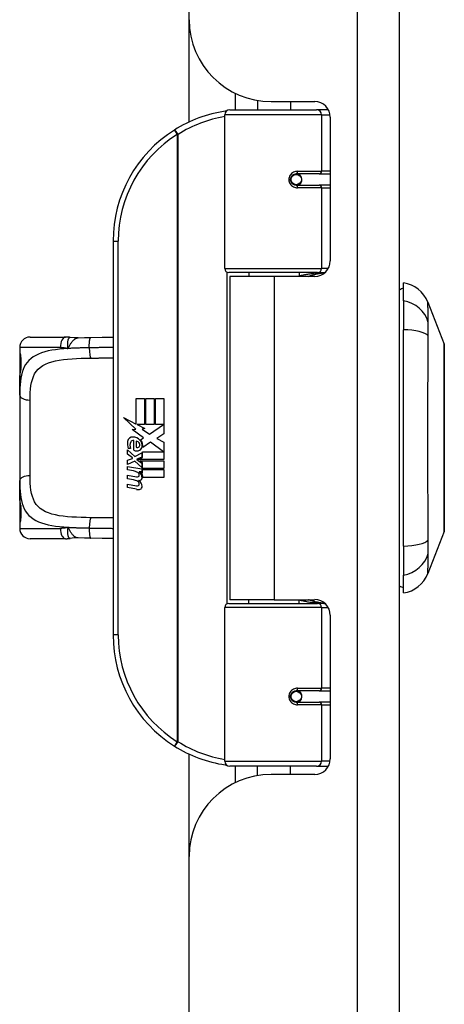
# Model space of a CAD drawing. Header units: inches. Extents: x 4 to 149, y 7 to 82.
# Tile 85 of 188: x 32.24 to 33.86, y 31.52 to 35.26. Entities that reach past the tile are written whole.
import ezdxf

# ---------------------------------------------------------------- set-up
doc = ezdxf.new("R2010")
doc.units = ezdxf.units.IN
doc.header["$MEASUREMENT"] = 0
doc.layers.add('Visible Edges(ANSI)', color=7, linetype='Continuous', lineweight=25)
doc.layers.add('Visible Tangent Edges(ANSI)', color=7, linetype='Continuous', lineweight=25)

msp = doc.modelspace()

# ---------------------------------------------------------------- linework, layer by layer
at = {"layer": 'Visible Edges(ANSI)'}
for p, q in [((33.6842, 12.9314), (33.6842, 54.4124)), ((32.8842, 35.2649), (32.8842, 48.7304)), ((32.8842, 34.8755), (32.8842, 35.2649)), ((33.0592, 34.9846), (33.0592, 34.9219)), ((33.1442, 34.9573), (33.1442, 34.9219)), ((33.1962, 34.9529), (33.3621, 34.9529)), ((33.2702, 34.9529), (33.2702, 34.9219)), ((33.0394, 34.9219), (33.3693, 34.9219)), ((33.4141, 34.9219), (33.3693, 34.9219)), ((33.0197, 34.3176), (33.0197, 34.9022)), ((33.4212, 34.8939), (33.4212, 34.3465)), ((33.2866, 34.6772), (33.287, 34.6752)), ((33.2919, 34.6759), (33.2868, 34.6759)), ((33.3788, 34.6778), (33.2919, 34.6778)), ((33.2942, 34.6757), (33.2942, 34.6777)), ((33.3788, 34.6778), (33.4212, 34.6778)), ((33.2919, 34.6345), (33.3788, 34.6345)), ((33.2949, 34.6367), (33.2954, 34.6345)), ((33.4212, 34.6345), (33.3788, 34.6345)), ((32.5947, 34.4219), (32.5947, 32.9219)), ((33.3731, 34.3018), (33.0354, 34.3018)), ((33.2072, 34.2874), (33.0392, 34.2874)), ((33.0392, 34.2874), (33.0392, 33.0564)), ((33.1117, 34.3018), (33.1117, 34.2874)), ((33.3621, 34.2874), (33.2072, 34.2874)), ((33.3027, 34.3018), (33.3027, 34.2874)), ((33.3731, 34.3018), (33.4008, 34.3018)), ((33.6999, 34.1949), (33.6999, 34.263)), ((33.6999, 34.1949), (33.6999, 34.0842)), ((33.7924, 34.189), (33.8545, 34.0293)), ((33.6999, 33.2607), (33.6999, 34.0842)), ((32.2787, 34.0563), (32.4141, 34.0563)), ((32.2393, 34.0169), (32.2393, 33.9972)), ((32.2393, 33.9972), (32.2393, 33.8734)), ((32.2393, 33.835), (32.2393, 33.8734)), ((32.2393, 33.835), (32.2393, 33.5098)), ((32.6826, 33.8219), (32.7147, 33.8219)), ((32.6826, 33.7249), (32.6826, 33.8219)), ((32.7147, 33.8219), (32.7147, 33.7232)), ((32.7192, 33.8219), (32.7513, 33.8219)), ((32.7192, 33.7232), (32.7192, 33.8219)), ((32.7513, 33.8219), (32.7513, 33.7232)), ((32.7555, 33.7232), (32.7555, 33.8219)), ((32.7555, 33.8219), (32.7876, 33.8219)), ((32.7876, 33.8219), (32.7876, 33.6881)), ((32.6349, 33.7498), (32.6826, 33.7249)), ((32.6811, 33.7059), (32.6349, 33.7498)), ((32.6859, 33.7232), (32.7153, 33.7079)), ((32.7147, 33.7232), (32.6859, 33.7232)), ((32.7153, 33.7079), (32.7053, 33.706)), ((32.7513, 33.7232), (32.7192, 33.7232)), ((32.7333, 33.6863), (32.787, 33.7232)), ((32.787, 33.7232), (32.7555, 33.7232)), ((32.6669, 33.7039), (32.6811, 33.7059)), ((32.711, 33.6725), (32.6669, 33.7039)), ((32.6994, 33.6656), (32.711, 33.6725)), ((32.7053, 33.706), (32.7333, 33.6863)), ((32.7876, 33.6881), (32.7615, 33.6705)), ((32.7615, 33.6705), (32.7876, 33.6566)), ((32.661, 33.632), (32.652, 33.632)), ((32.673, 33.6254), (32.673, 33.662)), ((32.682, 33.6605), (32.682, 33.6365)), ((32.7374, 33.6563), (32.7075, 33.6356)), ((32.7864, 33.6197), (32.7374, 33.6563)), ((32.7876, 33.6566), (32.7876, 33.5897)), ((32.6493, 33.6266), (32.6772, 33.602)), ((32.6493, 33.6104), (32.6493, 33.6266)), ((32.6688, 33.5969), (32.6493, 33.6104)), ((32.6493, 33.587), (32.6688, 33.5945)), ((32.6688, 33.5945), (32.6688, 33.5969)), ((32.6772, 33.602), (32.7039, 33.6158)), ((32.7039, 33.5996), (32.6855, 33.5918)), ((32.6891, 33.5897), (32.7068, 33.5972)), ((32.7039, 33.6158), (32.7039, 33.5996)), ((32.7068, 33.6197), (32.7864, 33.6197)), ((32.7068, 33.5972), (32.7068, 33.6197)), ((32.6493, 33.5708), (32.6493, 33.587)), ((32.6774, 33.5843), (32.6493, 33.5708)), ((32.6493, 33.5639), (32.7039, 33.5543)), ((32.6493, 33.5507), (32.6493, 33.5639)), ((32.7039, 33.56), (32.6774, 33.5843)), ((32.6855, 33.5918), (32.6855, 33.5897)), ((32.6855, 33.5897), (32.7039, 33.5764)), ((32.7876, 33.5897), (32.6891, 33.5897)), ((32.6964, 33.5855), (32.7876, 33.5855)), ((32.7068, 33.578), (32.6964, 33.5855)), ((32.7039, 33.5764), (32.7039, 33.56)), ((32.7068, 33.5558), (32.7068, 33.578)), ((32.7876, 33.5855), (32.7876, 33.5558)), ((32.6718, 33.5468), (32.6493, 33.5507)), ((32.6493, 33.53), (32.6838, 33.5239)), ((32.6493, 33.5168), (32.6493, 33.53)), ((32.6943, 33.5438), (32.6943, 33.5409)), ((32.7039, 33.5429), (32.6943, 33.5438)), ((32.7006, 33.5399), (32.7068, 33.5393)), ((32.7039, 33.5543), (32.7039, 33.5429)), ((32.7876, 33.5558), (32.7068, 33.5558)), ((32.7068, 33.5516), (32.7876, 33.5516)), ((32.7068, 33.5393), (32.7068, 33.5516)), ((32.7876, 33.5219), (32.7081, 33.5219)), ((32.7876, 33.5516), (32.7876, 33.5219)), ((32.2393, 33.4714), (32.2393, 33.5098)), ((32.6718, 33.5129), (32.6493, 33.5168)), ((32.6493, 33.4964), (32.6838, 33.4903)), ((32.6493, 33.4832), (32.6493, 33.4964)), ((32.6836, 33.4766), (32.6493, 33.4832)), ((32.2393, 33.4714), (32.2393, 33.3476)), ((32.2393, 33.3476), (32.2393, 33.3279)), ((33.8545, 33.3155), (33.7924, 33.1558)), ((32.4141, 33.2886), (32.2787, 33.2886)), ((33.6999, 33.2607), (33.6999, 33.1499)), ((33.6999, 33.0819), (33.6999, 33.1499)), ((33.0354, 33.042), (33.3731, 33.042)), ((33.2072, 33.0564), (33.0392, 33.0564)), ((33.1117, 33.042), (33.1117, 33.0564)), ((33.2072, 33.0564), (33.3621, 33.0564)), ((33.3027, 33.042), (33.3027, 33.0564)), ((33.4008, 33.042), (33.3731, 33.042)), ((33.0197, 32.4416), (33.0197, 33.0263)), ((33.4212, 32.9974), (33.4212, 32.45)), ((33.3788, 32.7093), (33.2919, 32.7093)), ((33.2949, 32.7071), (33.2954, 32.7093)), ((33.3788, 32.7093), (33.4212, 32.7093)), ((33.2866, 32.6667), (33.287, 32.6686)), ((33.2868, 32.668), (33.2919, 32.668)), ((33.2919, 32.666), (33.3788, 32.666)), ((33.2942, 32.6681), (33.2942, 32.6661)), ((33.4212, 32.666), (33.3788, 32.666)), ((32.8842, 32.0789), (32.8842, 32.4684)), ((33.3693, 32.4219), (33.0394, 32.4219)), ((33.0592, 32.4219), (33.0592, 32.3592)), ((33.1442, 32.3866), (33.1442, 32.4219)), ((33.2702, 32.3909), (33.2702, 32.4219)), ((33.3693, 32.4219), (33.4141, 32.4219)), ((33.3621, 32.3909), (33.1962, 32.3909)), ((32.8842, 18.6134), (32.8842, 32.0789))]:
    msp.add_line(p, q, dxfattribs=at)
at = {"layer": 'Visible Edges(ANSI)', "flags": 128}
for points in [[(33.0267, 34.9173), (33.0264, 34.9172), (33.0262, 34.9172), (33.0259, 34.9172), (33.0257, 34.9171), (33.0254, 34.9171), (33.0252, 34.9171), (33.0249, 34.917), (33.0247, 34.917), (33.0244, 34.917), (33.0242, 34.9169), (33.0239, 34.9169), (33.0237, 34.9169), (33.0234, 34.9168), (33.0232, 34.9168), (33.023, 34.9168), (33.0227, 34.9167), (33.0225, 34.9167), (33.0222, 34.9166), (33.022, 34.9166), (33.0217, 34.9166), (33.0215, 34.9165), (33.0212, 34.9165), (33.021, 34.9165), (33.0207, 34.9164)], [(33.2919, 34.6345), (33.2892, 34.6347), (33.2866, 34.6352), (33.284, 34.636), (33.2815, 34.6372), (33.2792, 34.6386), (33.277, 34.6404), (33.2751, 34.6425), (33.2734, 34.6449), (33.272, 34.6475), (33.271, 34.6503), (33.2704, 34.6532), (33.2702, 34.6562), (33.2704, 34.6591), (33.271, 34.662), (33.272, 34.6648), (33.2733, 34.6674), (33.275, 34.6698), (33.277, 34.6719), (33.2792, 34.6737), (33.2815, 34.6752), (33.284, 34.6764), (33.2866, 34.6772), (33.2892, 34.6777), (33.2919, 34.6778)], [(33.3389, 34.2874), (33.3414, 34.2884), (33.3439, 34.2894), (33.3464, 34.2903), (33.349, 34.2912), (33.3515, 34.292), (33.354, 34.2928), (33.3566, 34.2936), (33.3591, 34.2944), (33.3617, 34.2951), (33.3642, 34.2957), (33.3668, 34.2964), (33.3694, 34.297), (33.3719, 34.2975), (33.3745, 34.2981), (33.3771, 34.2986), (33.3797, 34.299), (33.3822, 34.2994), (33.3848, 34.2998), (33.3874, 34.3002), (33.39, 34.3005), (33.3926, 34.3008), (33.3952, 34.301), (33.3978, 34.3013), (33.4003, 34.3014)], [(32.4313, 34.055), (32.4305, 34.0551), (32.4298, 34.0552), (32.4291, 34.0553), (32.4284, 34.0554), (32.4277, 34.0555), (32.4269, 34.0556), (32.4262, 34.0557), (32.4255, 34.0557), (32.4248, 34.0558), (32.424, 34.0559), (32.4233, 34.0559), (32.4226, 34.056), (32.4219, 34.056), (32.4212, 34.0561), (32.4205, 34.0561), (32.4197, 34.0561), (32.419, 34.0562), (32.4183, 34.0562), (32.4176, 34.0562), (32.4169, 34.0562), (32.4162, 34.0563), (32.4155, 34.0563), (32.4148, 34.0563), (32.4141, 34.0563)], [(32.4616, 34.0535), (32.4464, 34.0535), (32.4313, 34.055)], [(32.4616, 34.0535), (32.4854, 34.0543), (32.5097, 34.0548)], [(32.5097, 34.0548), (32.5525, 34.0555), (32.5947, 34.0561)], [(33.8548, 33.3173), (33.8548, 33.3177), (33.8548, 33.319), (33.8548, 33.3212), (33.8548, 33.3241), (33.8548, 33.3279), (33.8549, 33.3326), (33.8549, 33.338), (33.8549, 33.3443), (33.8549, 33.3514), (33.8549, 33.3593), (33.8549, 33.3678), (33.855, 33.3771), (33.855, 33.3871), (33.855, 33.3978), (33.855, 33.4092), (33.855, 33.4211), (33.855, 33.4337), (33.855, 33.4469), (33.855, 33.4606), (33.855, 33.4748), (33.8549, 33.4895), (33.8549, 33.5046), (33.8549, 33.5202), (33.8549, 33.5362), (33.8549, 33.5525), (33.8549, 33.5691), (33.8548, 33.586), (33.8548, 33.603), (33.8548, 33.6202), (33.8548, 33.6374), (33.8548, 33.6548), (33.8548, 33.6723), (33.8548, 33.6898), (33.8548, 33.7073), (33.8548, 33.7246), (33.8548, 33.7418), (33.8548, 33.7588), (33.8549, 33.7756), (33.8549, 33.7921), (33.8549, 33.8085), (33.8549, 33.8245), (33.8549, 33.8401), (33.8549, 33.8554), (33.855, 33.8701), (33.855, 33.8843), (33.855, 33.898), (33.855, 33.9112), (33.855, 33.9238), (33.855, 33.9357), (33.855, 33.9471), (33.855, 33.9577), (33.855, 33.9677), (33.8549, 33.977), (33.8549, 33.9856), (33.8549, 33.9934), (33.8549, 34.0005), (33.8549, 34.0068), (33.8549, 34.0123), (33.8548, 34.0169), (33.8548, 34.0207), (33.8548, 34.0237), (33.8548, 34.0258), (33.8548, 34.0271), (33.8548, 34.0275)], [(32.2432, 33.9331), (32.2441, 33.94), (32.2448, 33.9483), (32.245, 33.9572), (32.2448, 33.9662), (32.2442, 33.9746), (32.2433, 33.9818), (32.2424, 33.987), (32.242, 33.9886), (32.2418, 33.9893)], [(32.2393, 33.8734), (32.2395, 33.8889), (32.2402, 33.9041), (32.2413, 33.9188), (32.2432, 33.9331)], [(32.2432, 33.4118), (32.2413, 33.426), (32.2402, 33.4407), (32.2395, 33.4559), (32.2393, 33.4714)], [(32.2418, 33.3556), (32.242, 33.3562), (32.2424, 33.3578), (32.2433, 33.3631), (32.2442, 33.3703), (32.2448, 33.3786), (32.245, 33.3877), (32.2448, 33.3966), (32.2441, 33.4049), (32.2432, 33.4118)], [(32.4141, 33.2886), (32.4148, 33.2886), (32.4155, 33.2886), (32.4162, 33.2886), (32.4169, 33.2886), (32.4176, 33.2886), (32.4183, 33.2886), (32.419, 33.2887), (32.4197, 33.2887), (32.4205, 33.2887), (32.4212, 33.2888), (32.4219, 33.2888), (32.4226, 33.2889), (32.4233, 33.2889), (32.424, 33.289), (32.4248, 33.2891), (32.4255, 33.2891), (32.4262, 33.2892), (32.4269, 33.2893), (32.4277, 33.2894), (32.4284, 33.2894), (32.4291, 33.2895), (32.4298, 33.2896), (32.4305, 33.2897), (32.4313, 33.2898)], [(32.4616, 33.2914), (32.4464, 33.2913), (32.4313, 33.2898)], [(32.5097, 33.29), (32.4854, 33.2905), (32.4616, 33.2914)], [(32.5947, 33.2888), (32.5525, 33.2893), (32.5097, 33.29)], [(33.4003, 33.0424), (33.3978, 33.0426), (33.3952, 33.0428), (33.3926, 33.0431), (33.39, 33.0433), (33.3874, 33.0437), (33.3848, 33.044), (33.3822, 33.0444), (33.3797, 33.0448), (33.3771, 33.0453), (33.3745, 33.0458), (33.3719, 33.0463), (33.3694, 33.0469), (33.3668, 33.0475), (33.3642, 33.0481), (33.3617, 33.0488), (33.3591, 33.0495), (33.3566, 33.0502), (33.354, 33.051), (33.3515, 33.0518), (33.349, 33.0527), (33.3464, 33.0536), (33.3439, 33.0545), (33.3414, 33.0554), (33.3389, 33.0564)], [(33.2919, 32.666), (33.2892, 32.6662), (33.2866, 32.6667), (33.284, 32.6675), (33.2815, 32.6687), (33.2792, 32.6701), (33.277, 32.672), (33.275, 32.6741), (33.2733, 32.6765), (33.272, 32.6791), (33.271, 32.6819), (33.2704, 32.6847), (33.2702, 32.6877), (33.2704, 32.6907), (33.271, 32.6935), (33.272, 32.6963), (33.2734, 32.6989), (33.2751, 32.7013), (33.277, 32.7034), (33.2792, 32.7052), (33.2815, 32.7067), (33.284, 32.7078), (33.2866, 32.7087), (33.2892, 32.7092), (33.2919, 32.7093)], [(33.0207, 32.4274), (33.021, 32.4274), (33.0212, 32.4274), (33.0215, 32.4273), (33.0217, 32.4273), (33.022, 32.4272), (33.0222, 32.4272), (33.0225, 32.4272), (33.0227, 32.4271), (33.023, 32.4271), (33.0232, 32.4271), (33.0234, 32.427), (33.0237, 32.427), (33.0239, 32.427), (33.0242, 32.4269), (33.0244, 32.4269), (33.0247, 32.4269), (33.0249, 32.4268), (33.0252, 32.4268), (33.0254, 32.4267), (33.0257, 32.4267), (33.0259, 32.4267), (33.0262, 32.4266), (33.0264, 32.4266), (33.0267, 32.4266)]]:
    msp.add_lwpolyline(points, dxfattribs=at)
at = {"layer": 'Visible Edges(ANSI)'}
for centre in [(33.2919, 34.6562), (33.2919, 32.6877)]:
    msp.add_circle(centre, 0.0197, dxfattribs=at)
for centre, radius, start, end in [((33.1962, 35.2649), 0.312, 180, 270), ((33.3621, 34.8939), 0.0591, 0, 90), ((33.0947, 34.4219), 0.5, 98.5081, 122.2377), ((33.0394, 34.9022), 0.0197, 90, 180), ((33.0947, 34.4219), 0.5, 122.2377, 180), ((33.2919, 34.6562), 0.0217, 279.147, 90), ((33.3621, 34.3465), 0.0591, 270, 0), ((33.0354, 34.3176), 0.0157, 180, 270), ((33.7078, 34.2039), 0.0394, 101.537, 126.8699), ((33.6823, 34.1462), 0.1181, 21.2505, 81.3991), ((32.2787, 34.0169), 0.0394, 90, 180), ((33.8499, 34.0275), 0.00492, 0.2088, 21.2505), ((32.259, 33.9972), 0.0197, 180, 213.12), ((32.6694, 33.6561), 0.0197, 86.5646, 171.5605), ((32.6682, 33.6361), 0.0398, 44.1684, 86.5646), ((32.71, 33.6501), 0.0607, 171.5605, 197.3343), ((32.6894, 33.6438), 0.0307, 154.6784, 202.5609), ((32.6703, 33.6528), 0.0096, 73.5261, 154.6784), ((32.68, 33.6438), 0.0168, 19.3797, 82.9975), ((32.6866, 33.6449), 0.00955, 241.4547, 321.1652), ((32.6855, 33.6458), 0.0109, 321.1652, 19.3797), ((32.6897, 33.6393), 0.0152, 293.8445, 355.0802), ((32.6753, 33.643), 0.0299, 350.4085, 44.1684), ((32.6753, 33.643), 0.033, 347.079, 43.1785), ((32.6844, 33.6512), 0.0282, 246.1555, 293.8445), ((32.6637, 33.501), 0.0465, 57.5992, 80), ((32.6859, 33.5361), 0.0123, 260, 293.5571), ((32.6819, 33.5296), 0.0126, 6.03, 57.5992), ((32.6885, 33.5303), 0.006, 293.5571, 6.03), ((32.6814, 33.5206), 0.024, 359.4776, 57.4114), ((32.6952, 33.5205), 0.0101, 286.9928, 359.4776), ((32.6841, 33.5224), 0.024, 358.7952, 46.5849), ((32.6644, 33.467), 0.0465, 58.5584, 80.8257), ((32.6859, 33.5025), 0.0123, 259.9922, 293.5487), ((32.6819, 33.496), 0.0126, 6.1027, 57.6083), ((32.6885, 33.4967), 0.006, 293.5487, 6.1027), ((32.6898, 33.5384), 0.0288, 273.6169, 286.9928), ((32.6808, 33.4876), 0.0246, 359.6788, 63.9508), ((32.6949, 33.4875), 0.0105, 288.4748, 359.6788), ((32.6891, 33.5048), 0.0288, 259, 288.4748), ((32.259, 33.3476), 0.0197, 146.88, 180), ((32.2787, 33.3279), 0.0394, 180, 270), ((33.8499, 33.3173), 0.00492, 338.7495, 359.7912), ((33.6823, 33.1987), 0.1181, 278.6009, 338.7495), ((33.7078, 33.1409), 0.0394, 233.1301, 258.463), ((33.0354, 33.0263), 0.0157, 90, 180), ((33.3621, 32.9974), 0.0591, 0, 90), ((33.0947, 32.9219), 0.5, 180, 237.7623), ((33.2919, 32.6877), 0.0217, 270, 80.853), ((33.0947, 32.9219), 0.5, 237.7623, 261.4919), ((33.0394, 32.4416), 0.0197, 180, 270), ((33.3621, 32.45), 0.0591, 270, 0), ((33.1962, 32.0789), 0.312, 90, 180)]:
    msp.add_arc(centre, radius, start, end, dxfattribs=at)
at = {"layer": 'Visible Tangent Edges(ANSI)'}
for p, q in [((33.5232, 54.4124), (33.5232, 12.9314)), ((33.3883, 34.9022), (33.0197, 34.9022)), ((33.3883, 34.9022), (33.4206, 34.9022)), ((33.3883, 34.9022), (33.3883, 34.6877)), ((32.828, 34.8448), (32.8385, 34.8282)), ((32.8385, 34.8282), (32.8385, 32.5157)), ((32.8385, 34.8282), (32.8422, 34.8282)), ((32.8422, 32.5157), (32.8422, 34.8282)), ((33.2966, 34.6877), (33.3883, 34.6877)), ((33.4212, 34.6877), (33.3883, 34.6877)), ((33.3883, 34.6247), (33.2966, 34.6247)), ((33.3883, 34.6247), (33.3883, 34.3176)), ((33.3883, 34.6247), (33.4212, 34.6247)), ((32.5947, 34.4219), (32.6144, 34.4219)), ((32.6144, 32.9219), (32.6144, 34.4219)), ((33.0197, 34.3176), (33.3883, 34.3176)), ((33.4137, 34.3176), (33.3883, 34.3176)), ((33.0274, 34.3041), (33.0274, 33.0398)), ((33.2072, 34.2874), (33.2072, 33.0564)), ((32.394, 34.0169), (32.2393, 34.0169)), ((32.2393, 33.9972), (32.2399, 33.9972)), ((32.2787, 33.5284), (32.2787, 33.8165)), ((32.2399, 33.3476), (32.2393, 33.3476)), ((32.2393, 33.3279), (32.394, 33.3279)), ((33.3883, 33.0263), (33.0197, 33.0263)), ((33.3883, 33.0263), (33.4137, 33.0263)), ((33.3883, 33.0263), (33.3883, 32.7192)), ((32.6144, 32.9219), (32.5947, 32.9219)), ((33.2966, 32.7192), (33.3883, 32.7192)), ((33.4212, 32.7192), (33.3883, 32.7192)), ((33.3883, 32.6562), (33.2966, 32.6562)), ((33.3883, 32.6562), (33.3883, 32.4416)), ((33.3883, 32.6562), (33.4212, 32.6562)), ((32.8385, 32.5157), (32.828, 32.499)), ((32.8422, 32.5157), (32.8385, 32.5157)), ((33.0197, 32.4416), (33.3883, 32.4416)), ((33.4206, 32.4416), (33.3883, 32.4416))]:
    msp.add_line(p, q, dxfattribs=at)
at = {"layer": 'Visible Tangent Edges(ANSI)', "flags": 128}
for points in [[(33.2966, 34.6877), (33.2925, 34.6874), (33.2885, 34.6867), (33.2845, 34.6855), (33.2807, 34.6839), (33.277, 34.6817), (33.2737, 34.679), (33.2707, 34.676), (33.2681, 34.6725), (33.2661, 34.6687), (33.2646, 34.6646), (33.2636, 34.6604), (33.2633, 34.6561), (33.2636, 34.6518), (33.2646, 34.6476), (33.2661, 34.6436), (33.2682, 34.6398), (33.2707, 34.6363), (33.2737, 34.6333), (33.2771, 34.6307), (33.2807, 34.6285), (33.2846, 34.6268), (33.2885, 34.6256), (33.2925, 34.6249), (33.2966, 34.6247)], [(33.4006, 34.3017), (33.3965, 34.3016), (33.3923, 34.3014), (33.3882, 34.3012), (33.384, 34.301), (33.3799, 34.3007), (33.3757, 34.3004), (33.3716, 34.3), (33.3674, 34.2996), (33.3633, 34.2992), (33.3592, 34.2988), (33.3551, 34.2983), (33.351, 34.2977), (33.3469, 34.2971), (33.3428, 34.2965), (33.3387, 34.2959), (33.3346, 34.2952), (33.3306, 34.2944), (33.3265, 34.2937), (33.3225, 34.2929), (33.3185, 34.292), (33.3145, 34.2911), (33.3105, 34.2902), (33.3066, 34.2892), (33.3026, 34.2882)], [(33.7939, 34.1124), (33.7938, 34.1206), (33.7937, 34.1261), (33.7937, 34.1315), (33.7936, 34.1367), (33.7936, 34.1416), (33.7935, 34.1463), (33.7934, 34.1508), (33.7933, 34.155), (33.7933, 34.159), (33.7932, 34.1628), (33.7931, 34.1664), (33.793, 34.1697), (33.7929, 34.1727), (33.7928, 34.1755), (33.7928, 34.178), (33.7927, 34.1803), (33.7926, 34.1824), (33.7925, 34.1841), (33.7925, 34.1856), (33.7924, 34.1868), (33.7924, 34.1878), (33.7924, 34.1885), (33.7924, 34.1889), (33.7924, 34.189)], [(33.7939, 34.061), (33.7939, 34.0638), (33.7938, 34.0665), (33.7938, 34.0692), (33.7938, 34.0719), (33.7938, 34.0745), (33.7938, 34.077), (33.7938, 34.0795), (33.7937, 34.082), (33.7937, 34.0844), (33.7937, 34.0867), (33.7937, 34.089), (33.7937, 34.0912), (33.7937, 34.0933), (33.7937, 34.0954), (33.7937, 34.0974), (33.7937, 34.0994), (33.7938, 34.1013), (33.7938, 34.1031), (33.7938, 34.1048), (33.7938, 34.1065), (33.7938, 34.1081), (33.7938, 34.1096), (33.7939, 34.111), (33.7939, 34.1124)], [(32.4313, 34.055), (32.4305, 34.055), (32.4296, 34.0549), (32.4288, 34.0545), (32.428, 34.054), (32.4272, 34.0533), (32.4264, 34.0524), (32.4257, 34.0514), (32.425, 34.0501), (32.4243, 34.0487), (32.4236, 34.0472), (32.423, 34.0454), (32.4225, 34.0436), (32.422, 34.0416), (32.4216, 34.0394), (32.4212, 34.0372), (32.4209, 34.0348), (32.4207, 34.0324), (32.4206, 34.0298), (32.4206, 34.0272), (32.4208, 34.0244), (32.421, 34.0216), (32.4215, 34.0187), (32.4221, 34.0158), (32.4228, 34.0128)], [(32.4228, 34.0128), (32.4242, 34.0154), (32.4256, 34.018), (32.4271, 34.0206), (32.4285, 34.0231), (32.4299, 34.0256), (32.4314, 34.028), (32.4328, 34.0304), (32.4343, 34.0327), (32.4359, 34.035), (32.4374, 34.0371), (32.439, 34.0392), (32.4406, 34.0411), (32.4423, 34.0429), (32.444, 34.0446), (32.4457, 34.0462), (32.4474, 34.0476), (32.4491, 34.0489), (32.4509, 34.05), (32.4526, 34.051), (32.4544, 34.0518), (32.4562, 34.0525), (32.458, 34.053), (32.4598, 34.0533), (32.4616, 34.0535)], [(32.504, 34.0155), (32.5039, 34.0178), (32.5039, 34.0201), (32.504, 34.0225), (32.504, 34.0249), (32.5041, 34.0273), (32.5042, 34.0297), (32.5043, 34.0321), (32.5045, 34.0344), (32.5047, 34.0367), (32.5049, 34.0389), (32.5051, 34.041), (32.5054, 34.043), (32.5057, 34.0449), (32.506, 34.0466), (32.5063, 34.0482), (32.5066, 34.0496), (32.507, 34.0509), (32.5074, 34.0519), (32.5077, 34.0528), (32.5081, 34.0536), (32.5085, 34.0541), (32.5089, 34.0545), (32.5093, 34.0547), (32.5097, 34.0548)], [(33.7939, 33.2838), (33.7937, 33.3174), (33.7936, 33.3484), (33.7935, 33.3798), (33.7933, 33.4114), (33.7932, 33.4434), (33.793, 33.4756), (33.7928, 33.508), (33.7927, 33.5406), (33.7925, 33.5733), (33.7924, 33.6062), (33.7924, 33.6392), (33.7924, 33.6722), (33.7924, 33.7053), (33.7924, 33.7383), (33.7925, 33.7711), (33.7927, 33.8039), (33.7928, 33.8365), (33.793, 33.869), (33.7932, 33.9012), (33.7933, 33.9333), (33.7935, 33.965), (33.7936, 33.9964), (33.7937, 34.0275), (33.7939, 34.061)], [(32.4228, 34.0128), (32.4067, 34.0116), (32.3911, 34.0101), (32.3761, 34.0083), (32.3616, 34.0061), (32.3478, 34.0034), (32.3348, 34.0002), (32.3226, 33.9964), (32.3112, 33.9919), (32.3007, 33.9868), (32.2911, 33.9811), (32.2824, 33.9747), (32.2746, 33.9677), (32.2676, 33.9599), (32.2616, 33.9515), (32.2565, 33.9424), (32.2522, 33.9326), (32.2486, 33.9222), (32.2458, 33.9113), (32.2435, 33.8997), (32.2418, 33.8877), (32.2406, 33.8751), (32.2399, 33.8621), (32.2394, 33.8488), (32.2393, 33.835)], [(32.394, 34.0169), (32.3952, 34.0169), (32.3964, 34.0169), (32.3976, 34.0169), (32.3988, 34.0168), (32.4, 34.0167), (32.4012, 34.0167), (32.4024, 34.0166), (32.4036, 34.0165), (32.4048, 34.0164), (32.406, 34.0162), (32.4072, 34.0161), (32.4084, 34.0159), (32.4096, 34.0157), (32.4108, 34.0155), (32.412, 34.0153), (32.4132, 34.0151), (32.4144, 34.0149), (32.4156, 34.0146), (32.4168, 34.0143), (32.418, 34.0141), (32.4192, 34.0138), (32.4204, 34.0134), (32.4216, 34.0131), (32.4228, 34.0128)], [(32.504, 34.0155), (32.5005, 34.0154), (32.497, 34.0154), (32.4935, 34.0153), (32.49, 34.0152), (32.4866, 34.0152), (32.4831, 34.0151), (32.4797, 34.015), (32.4762, 34.015), (32.4728, 34.0149), (32.4694, 34.0148), (32.466, 34.0147), (32.4626, 34.0146), (32.4592, 34.0145), (32.4558, 34.0144), (32.4525, 34.0142), (32.4491, 34.0141), (32.4458, 34.014), (32.4424, 34.0138), (32.4391, 34.0137), (32.4358, 34.0135), (32.4326, 34.0133), (32.4293, 34.0132), (32.4261, 34.013), (32.4228, 34.0128)], [(32.5947, 34.0168), (32.591, 34.0168), (32.5873, 34.0168), (32.5835, 34.0167), (32.5798, 34.0167), (32.5761, 34.0166), (32.5723, 34.0166), (32.5686, 34.0165), (32.5648, 34.0165), (32.561, 34.0164), (32.5573, 34.0164), (32.5535, 34.0163), (32.5497, 34.0162), (32.5459, 34.0162), (32.5421, 34.0161), (32.5383, 34.016), (32.5345, 34.016), (32.5307, 34.0159), (32.5269, 34.0158), (32.5231, 34.0158), (32.5193, 34.0157), (32.5154, 34.0156), (32.5116, 34.0156), (32.5078, 34.0155), (32.504, 34.0155)], [(33.8545, 34.0293), (33.8545, 34.0292), (33.8545, 34.0287), (33.8545, 34.028), (33.8545, 34.0269), (33.8545, 34.0256), (33.8545, 34.0239), (33.8545, 34.022), (33.8545, 34.0197), (33.8545, 34.0172), (33.8546, 34.0144), (33.8546, 34.0113), (33.8546, 34.008), (33.8546, 34.0043), (33.8546, 34.0004), (33.8547, 33.9962), (33.8547, 33.9918), (33.8547, 33.987), (33.8547, 33.9821), (33.8547, 33.9768), (33.8548, 33.9713), (33.8548, 33.9656), (33.8548, 33.9597), (33.8548, 33.9535), (33.8548, 33.947)], [(32.2432, 33.93), (32.2437, 33.9329), (32.2441, 33.936), (32.2445, 33.9393), (32.2448, 33.9428), (32.2451, 33.9464), (32.2452, 33.9502), (32.2454, 33.954), (32.2454, 33.9579), (32.2454, 33.9618), (32.2452, 33.9656), (32.245, 33.9693), (32.2448, 33.973), (32.2444, 33.9765), (32.2441, 33.9798), (32.2436, 33.9829), (32.2432, 33.9858), (32.2427, 33.9883), (32.2423, 33.9906), (32.2418, 33.9926), (32.2414, 33.9942), (32.2409, 33.9955), (32.2406, 33.9964), (32.2402, 33.997), (32.2399, 33.9972)], [(32.2787, 33.8165), (32.2788, 33.831), (32.2794, 33.845), (32.2804, 33.8586), (32.282, 33.8715), (32.2843, 33.8838), (32.2874, 33.8954), (32.2913, 33.9062), (32.2962, 33.9163), (32.3022, 33.9254), (32.3093, 33.9337), (32.3176, 33.9411), (32.327, 33.9477), (32.3375, 33.9535), (32.349, 33.9584), (32.3617, 33.9626), (32.3754, 33.966), (32.39, 33.9687), (32.4055, 33.9709), (32.4216, 33.9726), (32.4384, 33.9739), (32.4558, 33.9749), (32.4736, 33.9755), (32.4918, 33.976), (32.5103, 33.9763)], [(32.5103, 33.9763), (32.5138, 33.9763), (32.5174, 33.9763), (32.5209, 33.9764), (32.5245, 33.9764), (32.528, 33.9765), (32.5316, 33.9765), (32.5351, 33.9766), (32.5386, 33.9766), (32.5422, 33.9767), (32.5457, 33.9768), (32.5492, 33.9768), (32.5528, 33.9769), (32.5563, 33.9769), (32.5598, 33.9769), (32.5633, 33.977), (32.5668, 33.977), (32.5703, 33.9771), (32.5738, 33.9771), (32.5773, 33.9772), (32.5808, 33.9772), (32.5843, 33.9773), (32.5878, 33.9773), (32.5912, 33.9773), (32.5947, 33.9774)], [(33.8548, 33.947), (33.8548, 33.9453), (33.8548, 33.9435), (33.8548, 33.9416), (33.8548, 33.9398), (33.8549, 33.938), (33.8549, 33.9361), (33.8549, 33.9342), (33.8549, 33.9323), (33.8549, 33.9304), (33.8549, 33.9285), (33.8549, 33.9266), (33.8549, 33.9246), (33.8549, 33.9226), (33.8549, 33.9206), (33.8549, 33.9186), (33.8549, 33.9166), (33.8549, 33.9146), (33.8549, 33.9126), (33.8549, 33.9105), (33.8548, 33.9084), (33.8548, 33.9063), (33.8548, 33.9042), (33.8548, 33.9021), (33.8548, 33.9)], [(32.2393, 33.8734), (32.2393, 33.8759), (32.2393, 33.8785), (32.2394, 33.881), (32.2394, 33.8835), (32.2395, 33.886), (32.2395, 33.8884), (32.2396, 33.8909), (32.2397, 33.8933), (32.2398, 33.8957), (32.2399, 33.8981), (32.24, 33.9005), (32.2402, 33.9029), (32.2403, 33.9053), (32.2405, 33.9076), (32.2407, 33.9099), (32.2409, 33.9122), (32.2411, 33.9145), (32.2414, 33.9168), (32.2416, 33.919), (32.2419, 33.9213), (32.2422, 33.9235), (32.2425, 33.9257), (32.2429, 33.9279), (32.2432, 33.93)], [(33.8548, 33.9), (33.8548, 33.8839), (33.8548, 33.867), (33.8547, 33.8494), (33.8547, 33.8313), (33.8546, 33.8126), (33.8546, 33.7934), (33.8546, 33.7738), (33.8545, 33.754), (33.8545, 33.7338), (33.8545, 33.7135), (33.8545, 33.6929), (33.8545, 33.6723), (33.8545, 33.6517), (33.8545, 33.6312), (33.8545, 33.6109), (33.8545, 33.5908), (33.8546, 33.5708), (33.8546, 33.5512), (33.8546, 33.532), (33.8547, 33.5133), (33.8547, 33.4953), (33.8548, 33.4778), (33.8548, 33.461), (33.8548, 33.4449)], [(32.5103, 33.3686), (32.4918, 33.3689), (32.4735, 33.3694), (32.4555, 33.3701), (32.4381, 33.371), (32.4213, 33.3723), (32.4051, 33.374), (32.3898, 33.3762), (32.3752, 33.3789), (32.3615, 33.3824), (32.3489, 33.3865), (32.3373, 33.3915), (32.3268, 33.3972), (32.3175, 33.4037), (32.3092, 33.4111), (32.3021, 33.4194), (32.2962, 33.4286), (32.2913, 33.4387), (32.2874, 33.4495), (32.2843, 33.4612), (32.282, 33.4735), (32.2804, 33.4864), (32.2794, 33.4999), (32.2788, 33.5139), (32.2787, 33.5284)], [(32.2393, 33.5098), (32.2394, 33.4961), (32.2399, 33.4828), (32.2407, 33.4698), (32.2419, 33.4573), (32.2436, 33.4452), (32.2458, 33.4337), (32.2487, 33.4227), (32.2522, 33.4122), (32.2565, 33.4024), (32.2616, 33.3933), (32.2676, 33.3849), (32.2745, 33.3771), (32.2823, 33.3701), (32.2911, 33.3637), (32.3007, 33.3581), (32.3112, 33.353), (32.3226, 33.3486), (32.3347, 33.3447), (32.3478, 33.3415), (32.3615, 33.3388), (32.376, 33.3365), (32.391, 33.3347), (32.4067, 33.3332), (32.4228, 33.3321)], [(32.2432, 33.4148), (32.2429, 33.417), (32.2425, 33.4192), (32.2422, 33.4214), (32.2419, 33.4236), (32.2416, 33.4258), (32.2414, 33.428), (32.2411, 33.4303), (32.2409, 33.4326), (32.2407, 33.4349), (32.2405, 33.4372), (32.2403, 33.4396), (32.2402, 33.4419), (32.24, 33.4443), (32.2399, 33.4467), (32.2398, 33.4491), (32.2397, 33.4515), (32.2396, 33.454), (32.2395, 33.4564), (32.2395, 33.4589), (32.2394, 33.4614), (32.2394, 33.4639), (32.2393, 33.4664), (32.2393, 33.4689), (32.2393, 33.4714)], [(33.8548, 33.4449), (33.8548, 33.4427), (33.8548, 33.4406), (33.8548, 33.4385), (33.8548, 33.4364), (33.8549, 33.4344), (33.8549, 33.4323), (33.8549, 33.4303), (33.8549, 33.4282), (33.8549, 33.4262), (33.8549, 33.4242), (33.8549, 33.4222), (33.8549, 33.4203), (33.8549, 33.4183), (33.8549, 33.4164), (33.8549, 33.4144), (33.8549, 33.4125), (33.8549, 33.4106), (33.8549, 33.4088), (33.8549, 33.4069), (33.8548, 33.405), (33.8548, 33.4032), (33.8548, 33.4014), (33.8548, 33.3996), (33.8548, 33.3978)], [(32.2399, 33.3476), (32.2402, 33.3478), (32.2406, 33.3484), (32.2409, 33.3493), (32.2414, 33.3506), (32.2418, 33.3523), (32.2423, 33.3543), (32.2427, 33.3566), (32.2432, 33.3591), (32.2436, 33.362), (32.2441, 33.3651), (32.2444, 33.3684), (32.2448, 33.3719), (32.245, 33.3756), (32.2452, 33.3793), (32.2454, 33.3832), (32.2454, 33.387), (32.2454, 33.3909), (32.2452, 33.3947), (32.245, 33.3985), (32.2448, 33.4021), (32.2444, 33.4056), (32.2441, 33.4089), (32.2436, 33.412), (32.2432, 33.4148)], [(33.8548, 33.3978), (33.8548, 33.3914), (33.8548, 33.3852), (33.8548, 33.3792), (33.8548, 33.3735), (33.8547, 33.368), (33.8547, 33.3628), (33.8547, 33.3578), (33.8547, 33.3531), (33.8547, 33.3486), (33.8546, 33.3444), (33.8546, 33.3405), (33.8546, 33.3368), (33.8546, 33.3335), (33.8546, 33.3304), (33.8545, 33.3276), (33.8545, 33.325), (33.8545, 33.3228), (33.8545, 33.3209), (33.8545, 33.3193), (33.8545, 33.3179), (33.8545, 33.3169), (33.8545, 33.3162), (33.8545, 33.3157), (33.8545, 33.3156)], [(32.4228, 33.3321), (32.4216, 33.3317), (32.4204, 33.3314), (32.4192, 33.3311), (32.418, 33.3308), (32.4168, 33.3305), (32.4156, 33.3302), (32.4144, 33.33), (32.4132, 33.3297), (32.412, 33.3295), (32.4108, 33.3293), (32.4096, 33.3291), (32.4084, 33.3289), (32.4072, 33.3288), (32.406, 33.3286), (32.4048, 33.3285), (32.4036, 33.3284), (32.4024, 33.3283), (32.4012, 33.3282), (32.4, 33.3281), (32.3988, 33.328), (32.3976, 33.328), (32.3964, 33.328), (32.3952, 33.3279), (32.394, 33.3279)], [(32.4228, 33.3321), (32.4221, 33.3291), (32.4215, 33.3261), (32.421, 33.3232), (32.4208, 33.3204), (32.4206, 33.3177), (32.4206, 33.3151), (32.4207, 33.3125), (32.4209, 33.31), (32.4212, 33.3077), (32.4216, 33.3054), (32.422, 33.3033), (32.4225, 33.3013), (32.423, 33.2994), (32.4236, 33.2977), (32.4243, 33.2961), (32.425, 33.2947), (32.4257, 33.2935), (32.4264, 33.2924), (32.4272, 33.2915), (32.428, 33.2908), (32.4288, 33.2903), (32.4296, 33.29), (32.4305, 33.2898), (32.4313, 33.2898)], [(32.4616, 33.2914), (32.4598, 33.2915), (32.458, 33.2919), (32.4562, 33.2924), (32.4544, 33.293), (32.4526, 33.2938), (32.4509, 33.2948), (32.4491, 33.2959), (32.4474, 33.2972), (32.4457, 33.2987), (32.444, 33.3002), (32.4423, 33.3019), (32.4406, 33.3037), (32.439, 33.3057), (32.4374, 33.3077), (32.4359, 33.3099), (32.4343, 33.3121), (32.4328, 33.3144), (32.4314, 33.3168), (32.4299, 33.3193), (32.4285, 33.3218), (32.4271, 33.3243), (32.4256, 33.3269), (32.4242, 33.3295), (32.4228, 33.3321)], [(32.4228, 33.3321), (32.4261, 33.3319), (32.4293, 33.3317), (32.4326, 33.3315), (32.4359, 33.3313), (32.4392, 33.3312), (32.4425, 33.331), (32.4458, 33.3309), (32.4491, 33.3307), (32.4525, 33.3306), (32.4559, 33.3305), (32.4592, 33.3304), (32.4626, 33.3303), (32.466, 33.3302), (32.4694, 33.3301), (32.4729, 33.33), (32.4763, 33.3299), (32.4797, 33.3298), (32.4832, 33.3297), (32.4866, 33.3297), (32.4901, 33.3296), (32.4936, 33.3295), (32.497, 33.3295), (32.5005, 33.3294), (32.504, 33.3294)], [(32.5947, 33.3675), (32.5912, 33.3675), (32.5877, 33.3675), (32.5843, 33.3676), (32.5808, 33.3676), (32.5773, 33.3677), (32.5738, 33.3677), (32.5703, 33.3677), (32.5668, 33.3678), (32.5633, 33.3678), (32.5598, 33.3679), (32.5563, 33.3679), (32.5528, 33.368), (32.5493, 33.368), (32.5457, 33.3681), (32.5422, 33.3681), (32.5387, 33.3682), (32.5351, 33.3682), (32.5316, 33.3683), (32.528, 33.3683), (32.5245, 33.3684), (32.5209, 33.3684), (32.5174, 33.3685), (32.5138, 33.3685), (32.5103, 33.3686)], [(32.504, 33.3294), (32.5039, 33.3271), (32.5039, 33.3247), (32.504, 33.3224), (32.504, 33.32), (32.5041, 33.3175), (32.5042, 33.3151), (32.5043, 33.3127), (32.5045, 33.3104), (32.5047, 33.3081), (32.5049, 33.3059), (32.5051, 33.3038), (32.5054, 33.3018), (32.5057, 33.2999), (32.506, 33.2982), (32.5063, 33.2966), (32.5066, 33.2952), (32.507, 33.294), (32.5074, 33.2929), (32.5077, 33.292), (32.5081, 33.2913), (32.5085, 33.2907), (32.5089, 33.2903), (32.5093, 33.2901), (32.5097, 33.29)], [(32.504, 33.3294), (32.5078, 33.3293), (32.5116, 33.3293), (32.5155, 33.3292), (32.5193, 33.3291), (32.5231, 33.3291), (32.527, 33.329), (32.5308, 33.3289), (32.5346, 33.3289), (32.5384, 33.3288), (32.5422, 33.3287), (32.546, 33.3287), (32.5498, 33.3286), (32.5535, 33.3285), (32.5573, 33.3285), (32.5611, 33.3284), (32.5648, 33.3284), (32.5686, 33.3283), (32.5723, 33.3282), (32.5761, 33.3282), (32.5798, 33.3282), (32.5835, 33.3281), (32.5873, 33.3281), (32.591, 33.328), (32.5947, 33.328)], [(33.7939, 33.2325), (33.7939, 33.2338), (33.7938, 33.2353), (33.7938, 33.2368), (33.7938, 33.2384), (33.7938, 33.24), (33.7938, 33.2418), (33.7938, 33.2436), (33.7937, 33.2454), (33.7937, 33.2474), (33.7937, 33.2494), (33.7937, 33.2515), (33.7937, 33.2536), (33.7937, 33.2558), (33.7937, 33.2581), (33.7937, 33.2604), (33.7937, 33.2628), (33.7938, 33.2653), (33.7938, 33.2678), (33.7938, 33.2703), (33.7938, 33.2729), (33.7938, 33.2756), (33.7938, 33.2783), (33.7939, 33.281), (33.7939, 33.2838)], [(33.7924, 33.1558), (33.7924, 33.156), (33.7924, 33.1564), (33.7924, 33.1571), (33.7924, 33.158), (33.7925, 33.1593), (33.7925, 33.1607), (33.7926, 33.1625), (33.7927, 33.1645), (33.7928, 33.1668), (33.7928, 33.1693), (33.7929, 33.1721), (33.793, 33.1752), (33.7931, 33.1785), (33.7932, 33.182), (33.7933, 33.1858), (33.7933, 33.1898), (33.7934, 33.1941), (33.7935, 33.1986), (33.7936, 33.2033), (33.7936, 33.2082), (33.7937, 33.2133), (33.7937, 33.2187), (33.7938, 33.2243), (33.7939, 33.2325)], [(33.3026, 33.0557), (33.3066, 33.0546), (33.3105, 33.0537), (33.3145, 33.0527), (33.3185, 33.0518), (33.3225, 33.051), (33.3265, 33.0502), (33.3306, 33.0494), (33.3346, 33.0487), (33.3387, 33.048), (33.3428, 33.0473), (33.3469, 33.0467), (33.351, 33.0461), (33.3551, 33.0456), (33.3592, 33.0451), (33.3633, 33.0446), (33.3674, 33.0442), (33.3716, 33.0438), (33.3757, 33.0435), (33.3799, 33.0432), (33.384, 33.0429), (33.3882, 33.0427), (33.3923, 33.0425), (33.3965, 33.0423), (33.4006, 33.0422)], [(33.2966, 32.7192), (33.2925, 32.7189), (33.2885, 32.7182), (33.2845, 32.717), (33.2807, 32.7153), (33.2771, 32.7132), (33.2737, 32.7106), (33.2707, 32.7075), (33.2682, 32.7041), (33.2661, 32.7003), (33.2646, 32.6962), (33.2636, 32.692), (33.2633, 32.6877), (33.2636, 32.6834), (33.2646, 32.6792), (33.2661, 32.6752), (33.2681, 32.6714), (33.2707, 32.6679), (33.2737, 32.6648), (33.277, 32.6622), (33.2807, 32.66), (33.2845, 32.6583), (33.2885, 32.6571), (33.2925, 32.6564), (33.2966, 32.6562)]]:
    msp.add_lwpolyline(points, dxfattribs=at)
at = {"layer": 'Visible Tangent Edges(ANSI)'}
for centre, start, end in [((33.0984, 34.4219), 99.4349, 122.2377), ((33.0947, 34.4219), 122.2377, 180), ((33.0947, 32.9219), 180, 237.7623), ((33.0984, 32.9219), 237.7623, 260.5651)]:
    msp.add_arc(centre, 0.4803, start, end, dxfattribs=at)
for centre, major_axis, ratio, start_param, end_param in [((33.0236, 34.897), (-0.0029, 0.0195), 0.187781, 5.698095, 6.283185), ((33.3693, 34.9022), (0, 0.0197), 0.965926, 4.712389, 6.283185), ((32.8385, 34.8282), (-0.0105, 0.0167), 0.161367, 4.610972, 6.283185), ((33.2919, 34.6877), (0, -0.00984), 0.476565, 0, 1.570796), ((33.3788, 34.6877), (0, -0.00984), 0.965926, 0, 1.570796), ((33.2919, 34.6247), (0, 0.00984), 0.476565, 4.712389, 6.283185), ((33.3788, 34.6247), (0, 0.00984), 0.965926, 4.712389, 6.283185), ((33.3731, 34.3176), (0, -0.0157), 0.965926, 0, 1.570796), ((33.68, 34.0847), (0.117, -0.0158), 0.948273, 0.391156, 1.528426), ((33.68, 34.0467), (0.118, 0.0053), 0.314585, 0.249322, 1.386592), ((32.4141, 34.0169), (0, 0.0394), 0.508749, 0, 1.570796), ((32.5103, 34.0155), (0.0006, -0.0394), 0.159697, 4.710006, 6.190013), ((32.2596, 33.9972), (0, 0.0197), 0.998051, 1.570796, 2.050029), ((32.2626, 33.93), (-0.0194, 0.0031), 0.702907, 0, 0.222077), ((32.2787, 33.835), (-0.0394, 0), 0.472046, 0, 1.570796), ((32.2787, 33.5098), (-0.0394, 0), 0.472046, 4.712389, 6.283185), ((32.2626, 33.4148), (-0.0194, -0.0031), 0.702907, 6.061108, 6.283185), ((32.2596, 33.3476), (0, 0.0197), 0.998051, 1.091081, 1.570796), ((32.5103, 33.3294), (0.0006, 0.0394), 0.159697, 0.093172, 1.573179), ((32.4141, 33.3279), (0, -0.0394), 0.508749, 4.712389, 6.283185), ((33.68, 33.2981), (0.118, -0.0053), 0.314585, 4.896593, 6.033863), ((33.68, 33.2602), (0.117, 0.0158), 0.948273, 4.754759, 5.892029), ((33.3731, 33.0263), (0, 0.0157), 0.965926, 4.712389, 6.283185), ((33.2919, 32.7192), (0, -0.00984), 0.476565, 0, 1.570796), ((33.3788, 32.7192), (0, -0.00984), 0.965926, 0, 1.570796), ((33.2919, 32.6562), (0, 0.00984), 0.476565, 4.712389, 6.283185), ((33.3788, 32.6562), (0, 0.00984), 0.965926, 4.712389, 6.283185), ((32.8385, 32.5157), (-0.0105, -0.0167), 0.161367, 0, 1.672214), ((33.3693, 32.4416), (0, -0.0197), 0.965926, 0, 1.570796), ((33.0236, 32.4469), (-0.0029, -0.0195), 0.187781, 0, 0.58509)]:
    msp.add_ellipse(centre, major_axis=major_axis, ratio=ratio, start_param=start_param, end_param=end_param, dxfattribs=at)

doc.saveas('drawing.dxf')
